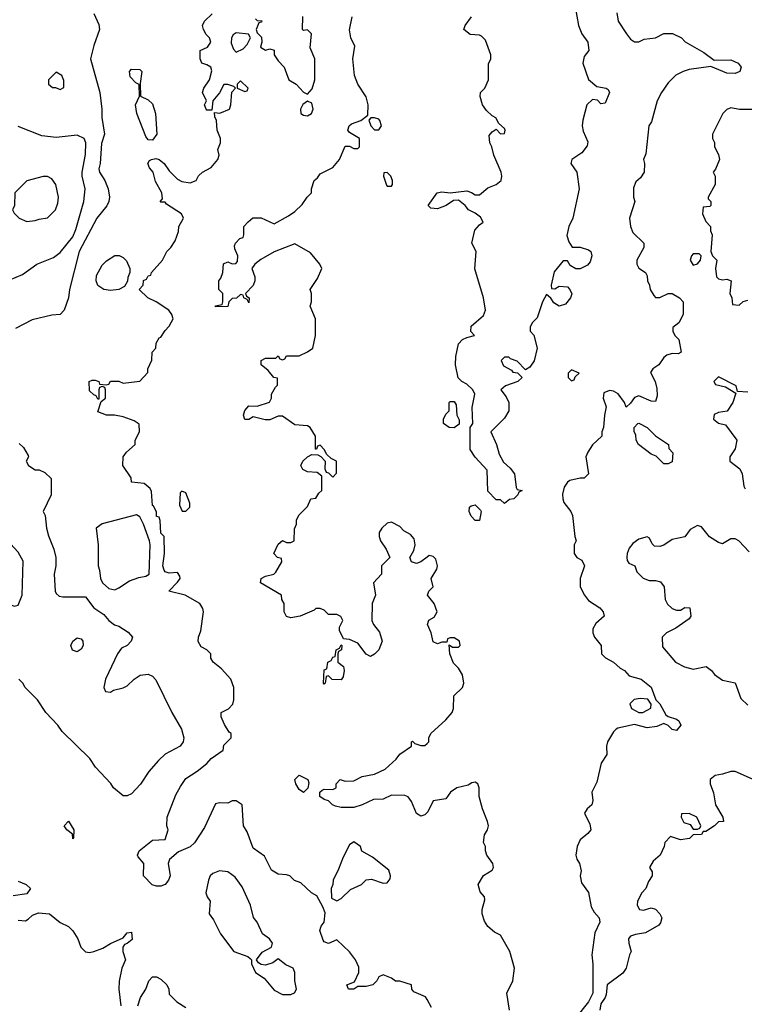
# Model space of a CAD drawing. Header units: inches. Extents: x 2380053 to 2584298, y 380219 to 546618.
# Tile 51 of 256: x 2418057 to 2421514, y 454817 to 459517. Entities that reach past the tile are written whole.
import ezdxf

# ---------------------------------------------------------------- set-up
doc = ezdxf.new("R2010")
doc.units = ezdxf.units.IN
doc.header["$MEASUREMENT"] = 0
doc.layers.add('C4415', color=7, linetype='Continuous')
doc.layers.add('C4425', color=7, linetype='Continuous')

msp = doc.modelspace()

# ---------------------------------------------------------------- linework, layer by layer
at = {"layer": 'C4415', "color": 2}
for points, elevation in [([(2418410, 459546), (2418434.6, 459494.6), (2418438, 459470), (2418410, 459394), (2418394, 459330), (2418439.3, 459170), (2418449.2, 459090), (2418449.2, 459050), (2418461.2, 458970), (2418446.8, 458926.8), (2418441.2, 458830), (2418434.6, 458805.4), (2418437.2, 458790), (2418462.7, 458750), (2418479.3, 458710), (2418485.2, 458670), (2418481.2, 458650), (2418471.9, 458628.1), (2418425.2, 458570), (2418340.5, 458410), (2418294.5, 458230), (2418289.3, 458190), (2418269, 458130), (2418249.3, 458110.7), (2418210, 458106.8), (2418115.3, 458084.7), (2418036.4, 458043.6)], 70), ([(2420000, 454840.5), (2419992.9, 454852.9), (2419936.4, 454876.4), (2419928, 454890), (2419926, 454910), (2419870, 454928), (2419850, 454928), (2419830, 454942), (2419790, 454958), (2419770, 454948), (2419761, 454930), (2419742, 454910), (2419710, 454902), (2419670, 454902), (2419650, 454889.2), (2419626, 454890), (2419618, 454910), (2419654.6, 454925.4), (2419675.3, 454970), (2419674.6, 454994.6), (2419659, 455030), (2419630, 455068.7), (2419570, 455126), (2419530, 455108), (2419510, 455115.3), (2419503.7, 455123.7), (2419489.2, 455170), (2419495.3, 455190), (2419508.7, 455210), (2419513.6, 455253.6), (2419503.1, 455283.1), (2419474.6, 455334.6), (2419448.9, 455348.9), (2419398, 455398), (2419368.4, 455408.4), (2419346, 455430), (2419330, 455435.3), (2419290, 455438), (2419257.2, 455457.2), (2419224.7, 455524.7), (2419170, 455562), (2419141.2, 455641.2), (2419124, 455670), (2419118, 455770), (2419090, 455788), (2419070, 455788), (2419050, 455778), (2419010, 455779), (2418990, 455774), (2418938, 455662), (2418890, 455588.7), (2418870, 455569.2), (2418814.4, 455545.6), (2418771, 455509), (2418764.7, 455490), (2418774, 455430), (2418766, 455410), (2418750, 455388.7), (2418730, 455382), (2418710, 455382), (2418688.4, 455388.4), (2418648, 455430), (2418648.7, 455490), (2418622, 455522), (2418619.3, 455530), (2418626.6, 455550), (2418690, 455600.5), (2418750, 455604.7), (2418765.2, 455650), (2418759.3, 455670), (2418759.5, 455710), (2418802, 455818), (2418823.3, 455856.7), (2418850, 455894.8), (2418904, 455930), (2418950, 455966.8), (2418969.4, 455990.6), (2419028, 456030), (2419030, 456054), (2419066, 456090), (2419066, 456110), (2419056.4, 456116.4), (2419033.6, 456153.6), (2419018, 456190), (2419018, 456210), (2419052.5, 456227.5), (2419074, 456250), (2419079, 456270), (2419079, 456330), (2419064, 456370), (2419019.5, 456419.5), (2418979, 456450), (2418969, 456470), (2418968.7, 456490), (2418950, 456508.7), (2418923.1, 456523.1), (2418908.7, 456548.7), (2418909, 456570), (2418920.4, 456599.6), (2418934, 456690), (2418930, 456706), (2418915.3, 456730), (2418846, 456770), (2418768.7, 456790), (2418810, 456832), (2418822, 456850), (2418820.4, 456860.4), (2418810, 456878), (2418770, 456875.3), (2418750, 456882), (2418745.2, 456890), (2418739, 456910), (2418748, 456970), (2418746, 457050), (2418730, 457066), (2418727.3, 457127.3), (2418722, 457142), (2418710, 457146), (2418708.7, 457168.7), (2418695.3, 457195.3), (2418690, 457198), (2418685.6, 457265.6), (2418679.3, 457279.3), (2418650, 457304), (2418589.4, 457309.4), (2418588.7, 457330), (2418549.4, 457390), (2418549.5, 457430.5), (2418566.6, 457453.4), (2418608, 457490), (2418608, 457510), (2418628, 457550), (2418627.3, 457587.3), (2418603.1, 457603.1), (2418550, 457622), (2418508.9, 457628.9), (2418470, 457629), (2418430, 457646), (2418446, 457694), (2418466, 457710), (2418466, 457750), (2418462, 457762), (2418450, 457766), (2418438, 457762), (2418434, 457750), (2418434, 457706), (2418430, 457706), (2418422, 457722), (2418410, 457726), (2418390, 457746), (2418388.7, 457790), (2418403.1, 457796.9), (2418416.9, 457796.9), (2418434, 457790), (2418438, 457778), (2418470, 457774), (2418482, 457778), (2418490, 457792), (2418530, 457792), (2418550, 457782), (2418630, 457792), (2418667.3, 457832.7), (2418668, 457850), (2418687.3, 457892.7), (2418688, 457930), (2418706, 457950), (2418707.3, 457972.7), (2418722, 457998), (2418730, 458002), (2418750, 458034), (2418770, 458054), (2418788, 458090), (2418782, 458110), (2418768, 458130), (2418708, 458170), (2418668, 458190), (2418626, 458230), (2418646, 458250), (2418647.3, 458272.7), (2418662, 458278), (2418670, 458294), (2418682, 458298), (2418686, 458310), (2418738, 458370), (2418758, 458410), (2418778, 458430), (2418798, 458462), (2418814.6, 458505.4), (2418815.3, 458530), (2418838, 458570), (2418828, 458590), (2418756.4, 458636.4), (2418750, 458646), (2418730, 458646), (2418726, 458650), (2418738, 458662), (2418734, 458690), (2418705.2, 458745.2), (2418694, 458790), (2418675.3, 458810), (2418668, 458830), (2418675.3, 458844.7), (2418686, 458850), (2418706, 458854), (2418722, 458850), (2418746, 458830), (2418770, 458796), (2418810, 458756), (2418830, 458744.9), (2418870, 458738), (2418898, 458750), (2418908.9, 458771.1), (2418928, 458790), (2418970, 458811), (2419001.2, 458850), (2419008.7, 458870), (2419002, 458898), (2419015.3, 458930), (2419015.3, 458950), (2418999.3, 458990), (2418995.3, 459035.3), (2418987.3, 459052.7), (2418986, 459074), (2419011.6, 459071.6), (2419058, 459090), (2419064, 459110), (2419068.7, 459171.3), (2419086, 459190), (2419078, 459198), (2419050, 459208), (2419030, 459208), (2419010, 459168), (2418978, 459130), (2418974, 459086), (2418950, 459086), (2418946, 459090), (2418938, 459110), (2418948, 459130), (2418928.7, 459170), (2418935.3, 459190), (2418962.7, 459230), (2418972.7, 459272.7), (2418968, 459290), (2418950, 459302), (2418926, 459310), (2418918, 459330), (2418918, 459370), (2418953.2, 459386.8), (2418968.7, 459410), (2418962, 459430), (2418946.3, 459446.3), (2418934, 459470), (2418928, 459490), (2418938, 459510), (2418974.6, 459545.4)], 66), ([(2420000, 456951.4), (2419970, 456928.7), (2419950, 456922), (2419926, 456930), (2419918, 456950), (2419936.5, 456983.5), (2419944, 457010), (2419939, 457039), (2419920.4, 457060.4), (2419890, 457078), (2419870, 457098), (2419830, 457118), (2419810, 457114), (2419784.7, 457090), (2419771.3, 457070), (2419771.3, 457050), (2419778, 457030), (2419804.7, 456990), (2419822, 456950), (2419782, 456910), (2419782, 456870), (2419744.7, 456830), (2419754, 456770), (2419738.8, 456730), (2419736, 456650), (2419744.7, 456630), (2419773.2, 456593.2), (2419786, 456550), (2419770, 456508.7), (2419750, 456488.7), (2419730, 456478), (2419710, 456488), (2419670, 456542), (2419630, 456558), (2419602, 456562), (2419582, 456602), (2419583.1, 456616.9), (2419598, 456650), (2419588.4, 456668.4), (2419570, 456678), (2419530, 456678), (2419510, 456698), (2419490, 456706), (2419470, 456706), (2419462, 456698), (2419394, 456670), (2419350, 456662), (2419330, 456668), (2419318, 456690), (2419318, 456730), (2419308, 456750), (2419306, 456770), (2419206, 456830), (2419208, 456850), (2419230, 456861), (2419269.2, 456870.8), (2419279.3, 456880.7), (2419308, 456930), (2419306, 456946), (2419286, 456950), (2419268.7, 456970), (2419290, 457014), (2419310, 457032), (2419330, 457022), (2419350, 457022), (2419366, 457030), (2419367.3, 457087.3), (2419378, 457110), (2419378, 457130), (2419390, 457154), (2419430, 457194), (2419446, 457230), (2419470, 457234), (2419483.1, 457256.9), (2419498, 457270), (2419498, 457338), (2419475.3, 457355.3), (2419430, 457359), (2419408, 457370), (2419398, 457390), (2419408, 457410), (2419429.1, 457430.9), (2419450, 457442), (2419479.6, 457439.6), (2419492.7, 457432.7), (2419514, 457410), (2419512.7, 457372.7), (2419518, 457358), (2419530, 457354), (2419550, 457334), (2419567.3, 457352.7), (2419568, 457410), (2419543.1, 457423.1), (2419522, 457442), (2419510, 457466), (2419490, 457486), (2419478, 457482), (2419472.7, 457467.3), (2419467.3, 457467.3), (2419468, 457530), (2419442, 457570), (2419430, 457579), (2419370, 457582.7), (2419310, 457625.2), (2419290, 457625.2), (2419250, 457607), (2419227.3, 457607.3), (2419170, 457622), (2419150.5, 457609.5), (2419130, 457609.2), (2419124, 457630), (2419130, 457652), (2419150, 457674), (2419190, 457672), (2419248.4, 457691.6), (2419258, 457710), (2419258, 457730), (2419276.4, 457763.6), (2419287.3, 457772.7), (2419286, 457806), (2419268.7, 457808.7), (2419242, 457842), (2419208, 457870), (2419209.3, 457890.7), (2419230, 457902), (2419278, 457902), (2419290, 457912), (2419298, 457898), (2419310, 457894), (2419322, 457898), (2419330, 457912), (2419390, 457912), (2419430, 457931.3), (2419455.3, 457950), (2419468, 458010), (2419468, 458090), (2419442, 458150), (2419448, 458170), (2419448, 458210), (2419442, 458230), (2419478, 458282), (2419498, 458330), (2419488, 458350), (2419444.7, 458404.7), (2419370, 458448), (2419270, 458409), (2419207.3, 458372.7), (2419178, 458350), (2419164.7, 458330), (2419178, 458290), (2419178, 458270), (2419170, 458248), (2419134, 458210), (2419138, 458198), (2419152, 458190), (2419150, 458166), (2419142, 458182), (2419126, 458190), (2419122, 458202), (2419110, 458206), (2419091.3, 458188.7), (2419070, 458186), (2419054, 458170), (2419050, 458148), (2418990, 458146), (2418990, 458152), (2419022, 458158), (2419026, 458170), (2419026, 458210), (2419006, 458230), (2419006, 458270), (2419016.4, 458283.6), (2419026, 458310), (2419028.9, 458351.1), (2419050, 458362), (2419070, 458352), (2419087.3, 458352.7), (2419096.4, 458363.6), (2419098, 458390), (2419083.1, 458423.1), (2419082, 458438), (2419086, 458450), (2419107.3, 458472.7), (2419122, 458478), (2419126, 458490), (2419126, 458530), (2419147.3, 458552.7), (2419168.4, 458571.6), (2419208.4, 458571.6), (2419270, 458542), (2419339.3, 458580.7), (2419370, 458602), (2419404.7, 458635.3), (2419428, 458670), (2419448, 458690), (2419448.7, 458710), (2419462, 458750), (2419477.2, 458762.8), (2419490, 458782), (2419550, 458811.3), (2419582, 458850), (2419610, 458914), (2419630, 458914), (2419650, 458902), (2419670, 458902), (2419678, 458910), (2419678, 458950), (2419630, 458978), (2419622, 458990), (2419628, 459010), (2419640.2, 459019.8), (2419684, 459036), (2419718, 459062), (2419719, 459110), (2419709.3, 459149.3), (2419669.4, 459209.4), (2419653.2, 459250), (2419646, 459330), (2419655.3, 459390), (2419637.2, 459430), (2419629.4, 459469.4), (2419642.9, 459530)], 62), ([(2419182, 459522), (2419190, 459514), (2419211.6, 459511.6), (2419210, 459506), (2419198, 459502), (2419184.7, 459470), (2419190, 459454), (2419210, 459434), (2419211.3, 459410), (2419206, 459386), (2419230, 459371.3), (2419250, 459378), (2419270, 459372), (2419270.8, 459350), (2419290, 459321), (2419318.8, 459290), (2419341, 459230), (2419376, 459210), (2419410, 459171), (2419430, 459162), (2419452.3, 459187.7), (2419465.2, 459230), (2419465.2, 459330), (2419442.9, 459382.9), (2419448, 459450), (2419430, 459468), (2419410, 459466), (2419406, 459470), (2419408, 459532)], 66), ([(2418010, 458276), (2418070, 458301), (2418138, 458350), (2418217.5, 458382.5), (2418250, 458406), (2418310, 458481), (2418324.2, 458515.8), (2418363, 458650), (2418369.6, 458710), (2418354, 458770), (2418354, 458790), (2418370, 458874), (2418372, 458930), (2418364, 458950), (2418330, 458965.2), (2418230, 458955.3), (2418162, 458962), (2418050, 459008)], 74), ([(2418053.6, 457493.6), (2418074.6, 457474.6), (2418096.4, 457436.4), (2418098, 457430), (2418088, 457410), (2418098, 457390), (2418130, 457368.7), (2418150, 457368.7), (2418176.4, 457356.4), (2418207.3, 457327.3), (2418206, 457250), (2418168, 457170), (2418178, 457150), (2418184, 457090), (2418193.4, 457053.4), (2418219.5, 456990), (2418229.3, 456950), (2418229.3, 456910.7), (2418221.2, 456870), (2418225.2, 456790), (2418230, 456778), (2418245.6, 456765.6), (2418262, 456762), (2418370, 456762), (2418409.5, 456709.5), (2418458.6, 456678.6), (2418482, 456650), (2418509.4, 456629.4), (2418530, 456622), (2418573.6, 456593.6), (2418595.3, 456570), (2418588.7, 456550), (2418569.3, 456530.7), (2418542.9, 456517.1), (2418522.7, 456490), (2418465.2, 456370), (2418458, 456330), (2418466, 456310), (2418490, 456308), (2418503.6, 456316.4), (2418550, 456328), (2418570, 456338), (2418602, 456370), (2418630.9, 456389.1), (2418670, 456394), (2418690, 456384), (2418706.3, 456366.3), (2418782.7, 456210), (2418829.2, 456130), (2418839.3, 456090), (2418837.2, 456070), (2418822, 456050), (2418750, 456010.8), (2418718.9, 455981.1), (2418672.1, 455927.9), (2418632.5, 455867.5), (2418590, 455822), (2418570, 455812), (2418550, 455812), (2418504.7, 455850), (2418490.7, 455870.7), (2418418, 455950), (2418390.5, 455990.5), (2418259.8, 456119.8), (2418238, 456150), (2418182, 456210), (2418142, 456270), (2418082, 456330), (2418072, 456350), (2418052, 456370)], 70), ([(2420000, 455732.8), (2419990, 455722), (2419970, 455715.3), (2419950, 455728), (2419925.2, 455785.2), (2419910, 455808), (2419894, 455814), (2419830, 455816), (2419790, 455797), (2419744.5, 455795.5), (2419690, 455769.3), (2419650, 455757.2), (2419590, 455757.2), (2419563.2, 455763.2), (2419549.4, 455769.4), (2419530, 455788.7), (2419510, 455795.3), (2419488, 455810), (2419488, 455830), (2419500.2, 455839.8), (2419510, 455844.7), (2419550, 455842), (2419566, 455850), (2419566, 455870), (2419586, 455890), (2419610, 455882), (2419650, 455884.7), (2419690, 455904.7), (2419750, 455916), (2419800.2, 455939.8), (2419852.9, 455987.1), (2419870, 456012), (2419926, 456050), (2419926, 456070), (2419930, 456074), (2419942, 456062), (2419970, 456052), (2419990, 456052), (2420000, 456062)], 62), ([(2418050, 455406), (2418088, 455390), (2418108, 455370), (2418090, 455344.7), (2418025.2, 455334.8)], 70), ([(2418050, 455219), (2418083.6, 455216.4), (2418096.9, 455223.1), (2418116.9, 455243.1), (2418146, 455254), (2418198, 455250), (2418250, 455208.7), (2418290, 455188.7), (2418310, 455168.7), (2418334, 455130), (2418348.7, 455090), (2418370, 455068.7), (2418390, 455065.2), (2418410, 455069.2), (2418454, 455086), (2418490, 455108), (2418550, 455135.3), (2418570, 455159), (2418590, 455162), (2418593.7, 455126.3), (2418570, 455107.3), (2418557.2, 455102.8), (2418548.7, 455090), (2418549.2, 455070), (2418561.2, 455030), (2418544.5, 454990), (2418531.5, 454928.5), (2418529.5, 454890.5), (2418539.5, 454810)], 70), ([(2418620.7, 454810), (2418633.4, 454850), (2418658.8, 454890), (2418672, 454930), (2418690, 454948), (2418710, 454948), (2418730, 454938), (2418758, 454910), (2418768, 454890), (2418770, 454866), (2418806, 454830), (2418850, 454802)], 70)]:
    msp.add_lwpolyline(points, dxfattribs=dict(at, elevation=elevation))
for points, elevation in [([(2419090, 459454), (2419074.8, 459445.2), (2419066.8, 459430), (2419064.9, 459404.9), (2419076.9, 459376.9), (2419090, 459362), (2419122, 459378), (2419142, 459398), (2419158, 459430), (2419148.4, 459448.4)], 66), ([(2418230, 459266), (2418194, 459230), (2418194, 459210), (2418212.7, 459192.7), (2418227.3, 459192.7), (2418250, 459184.7), (2418267.3, 459192.7), (2418267.3, 459227.3), (2418258, 459250)], 74), ([(2418690, 458942.7), (2418670, 458944), (2418658.9, 458958.9), (2418615.1, 459070), (2418609.4, 459110.6), (2418628.4, 459151.6), (2418627.3, 459207.3), (2418610, 459215.3), (2418584.1, 459244.1), (2418581.2, 459270), (2418590, 459281), (2418630, 459278.8), (2418638.8, 459270), (2418632, 459212), (2418632.7, 459152.7), (2418670, 459134.8), (2418690, 459114.8), (2418704.4, 459070), (2418710.7, 458970)], 66), ([(2419110, 459226), (2419094, 459210), (2419094, 459190), (2419130, 459174), (2419142, 459178), (2419146, 459190)], 66), ([(2419430, 459128.7), (2419408.1, 459111.9), (2419396, 459090), (2419398, 459070), (2419410, 459061), (2419430, 459058.8), (2419448.7, 459070), (2419457.2, 459090), (2419450, 459118)], 66), ([(2419750, 459048.7), (2419732, 459048), (2419722, 459038), (2419732, 459010), (2419750, 458992), (2419770, 458992), (2419782, 459010), (2419775.5, 459035.5), (2419770, 459042)], 62), ([(2419810, 458788), (2419794, 458786), (2419792, 458770), (2419806.8, 458726.8), (2419810, 458722), (2419830, 458722), (2419835.3, 458730), (2419835.3, 458750), (2419828, 458770)], 62), ([(2418190, 458768.7), (2418168.4, 458768.4), (2418090, 458748), (2418034, 458690), (2418032, 458630), (2418022, 458610), (2418030, 458594), (2418054, 458570), (2418090, 458554), (2418130, 458558), (2418150, 458564.7), (2418190, 458572), (2418228, 458610), (2418238, 458642), (2418242, 458670), (2418228.7, 458730), (2418210, 458758)], 78), ([(2418490, 458225.2), (2418458, 458230), (2418430, 458248.7), (2418421.2, 458270), (2418423.2, 458296.8), (2418450, 458344.7), (2418470, 458366), (2418510, 458391), (2418530.9, 458390.9), (2418550, 458382), (2418565.4, 458365.4), (2418582, 458330), (2418582, 458310), (2418572.7, 458287.3), (2418571.6, 458268.4), (2418556.9, 458243.1), (2418530, 458229)], 66), ([(2418830, 457266), (2418822, 457258), (2418819.6, 457199.6), (2418832, 457172), (2418850, 457171.3), (2418868.7, 457190), (2418869, 457210), (2418850, 457258)], 66), ([(2417930, 457146), (2417910, 457146), (2417850, 457086), (2417838, 457082), (2417834, 457070), (2417854, 457050), (2417895.3, 457035.3), (2417931.1, 457011.1), (2417939.8, 456999.8), (2417956, 456950), (2417951.1, 456811.1), (2417958, 456790), (2417976.9, 456756.9), (2418002, 456730), (2418030, 456718), (2418050, 456722), (2418068.9, 456771.1), (2418072.5, 456932.5), (2418050, 456975.3), (2417994.6, 457034.6), (2417974, 457090), (2417950, 457126)], 74), ([(2418613.6, 457153.6), (2418450, 457111.5), (2418420.7, 457090), (2418431, 457010), (2418431.3, 456910), (2418438, 456890), (2418442, 456850), (2418452, 456830), (2418482.5, 456802.5), (2418510, 456796.3), (2418530, 456805.5), (2418581.1, 456838.9), (2418624.8, 456855.2), (2418659.1, 456860.9), (2418673.6, 456870), (2418678.7, 457010), (2418675.3, 457030), (2418647, 457110), (2418630, 457144)], 70), ([(2418330, 456500.5), (2418308.5, 456508.4), (2418301.3, 456530), (2418310, 456550.6), (2418330, 456566), (2418350, 456562), (2418357.6, 456550), (2418358.7, 456530), (2418350, 456512.7)], 70), ([(2419590, 456366), (2419548, 456368), (2419530, 456386), (2419518, 456382), (2419514, 456350), (2419510, 456346), (2419506, 456350), (2419510, 456414), (2419522, 456418), (2419526, 456450), (2419542, 456458), (2419550, 456474), (2419562, 456478), (2419566, 456510), (2419582, 456518), (2419590, 456534), (2419594, 456530), (2419592, 456510), (2419578, 456502), (2419574, 456490), (2419574, 456450), (2419602, 456430), (2419604.7, 456410), (2419599.6, 456380.4)], 62), ([(2419410, 455829.2), (2419390, 455842), (2419374, 455870), (2419369.2, 455890.8), (2419389.5, 455910.5), (2419430.6, 455890.6), (2419435.3, 455875.3), (2419431, 455849)], 62), ([(2418310, 455608), (2418308, 455630), (2418282, 455650), (2418269, 455670), (2418288.9, 455691.1), (2418314.8, 455650), (2418314, 455610)], 66), ([(2419650, 455593.2), (2419630, 455578), (2419599.8, 455520.2), (2419578, 455462), (2419552, 455410), (2419551.1, 455388.9), (2419542, 455370), (2419544.7, 455324.7), (2419570, 455312), (2419590, 455322), (2419634.6, 455365.4), (2419688, 455390), (2419710, 455411), (2419735.3, 455415.3), (2419790, 455396), (2419810, 455398), (2419824, 455416), (2419825.2, 455430), (2419817, 455457), (2419739.3, 455519.3), (2419689.2, 455549.2), (2419682, 455570)], 66), ([(2419010, 455454), (2418978, 455442), (2418966, 455430), (2418958, 455410), (2418944.7, 455350), (2418951.3, 455330), (2418966, 455310), (2418961, 455250), (2418981.4, 455221.4), (2419014.4, 455154.4), (2419078, 455070), (2419145.4, 455045.4), (2419156.9, 455036.9), (2419162, 455030), (2419162, 455010), (2419182, 454970), (2419222.8, 454942.8), (2419270, 454884.7), (2419310, 454864.7), (2419350, 454864.7), (2419368.4, 454871.6), (2419378, 454890), (2419369, 454929), (2419369, 454970), (2419362, 454990), (2419326.6, 455006.6), (2419290, 455035.3), (2419264.5, 455015.5), (2419230, 455004), (2419208, 455008), (2419195.3, 455015.3), (2419186, 455030), (2419213.2, 455066.8), (2419258, 455090), (2419262, 455110), (2419248, 455130), (2419214.6, 455154.6), (2419189, 455210), (2419172.3, 455232.3), (2419158, 455290), (2419118.6, 455378.6), (2419084.7, 455424.7), (2419049.1, 455449.1)], 70)]:
    msp.add_lwpolyline(points, close=True, dxfattribs=dict(at, elevation=elevation))
at = {"layer": 'C4425', "color": 2}
for points, elevation in [([(2420691, 459670), (2420723.1, 459490), (2420739.1, 459450), (2420766.8, 459410), (2420771.3, 459370), (2420750, 459342), (2420743.8, 459310), (2420770, 459231.3), (2420810, 459198.8), (2420854, 459190), (2420863.6, 459183.6), (2420871.3, 459170), (2420850, 459118), (2420830, 459115.3), (2420812.9, 459132.9), (2420790, 459136), (2420762, 459110), (2420742.6, 459037.4), (2420740.3, 459010), (2420744.6, 458984.6), (2420766.4, 458933.6), (2420764.5, 458915.5), (2420739, 458881), (2420691, 458850), (2420686.8, 458830), (2420714.8, 458790), (2420725.5, 458710), (2420695.5, 458570), (2420677.3, 458530), (2420666.8, 458486.8), (2420676.9, 458456.9), (2420692, 458432), (2420730, 458431), (2420770, 458418.8), (2420781, 458410), (2420786, 458390), (2420778, 458362), (2420766, 458346), (2420730, 458328), (2420710, 458328), (2420683.1, 458343.1), (2420670, 458366), (2420650, 458366), (2420606.4, 458313.6), (2420592, 458250), (2420594, 458234), (2420610, 458232), (2420630, 458244.7), (2420670, 458242), (2420682, 458230), (2420691.6, 458208.4), (2420684.7, 458190), (2420661, 458159), (2420630, 458149), (2420605.6, 458165.6), (2420590, 458188), (2420570, 458206), (2420551.3, 458170), (2420525.4, 458094.6), (2420502, 458070), (2420492, 458050), (2420492, 458030), (2420510, 458012), (2420524.9, 457950), (2420510.4, 457889.6), (2420490, 457858), (2420470, 457846), (2420430, 457888), (2420398, 457898), (2420390, 457906), (2420370, 457906), (2420354, 457890), (2420365.4, 457865.4), (2420403.6, 457843.6), (2420410, 457834), (2420432, 457832), (2420454, 457810), (2420434, 457790), (2420374, 457770), (2420352, 457750), (2420377.3, 457717.3), (2420390.7, 457690.7), (2420391, 457650), (2420370, 457615.3), (2420304.7, 457550), (2420330.8, 457490), (2420343.6, 457443.6), (2420364.7, 457404.7), (2420396.9, 457376.9), (2420418, 457350), (2420424.7, 457284.7), (2420430, 457274), (2420454, 457270), (2420438, 457262), (2420434, 457250), (2420414, 457230), (2420392.7, 457227.3), (2420370, 457208), (2420350, 457226), (2420330, 457226), (2420290, 457266), (2420287.3, 457367.3), (2420228.9, 457428.9), (2420205.2, 457465.2), (2420206, 457570), (2420218, 457590), (2420214.6, 457665.4), (2420228, 457730), (2420218, 457750), (2420190, 457778), (2420166, 457790), (2420148.4, 457808.4), (2420135.3, 457870), (2420137.2, 457910), (2420149.6, 457970.4), (2420170, 457991), (2420190, 458001), (2420226, 458010), (2420208.7, 458028.7), (2420210, 458054), (2420270, 458104.7), (2420279, 458130), (2420269.5, 458190), (2420227.9, 458327.9), (2420234, 458410), (2420214, 458450), (2420227.6, 458512.4), (2420250, 458538), (2420268, 458550), (2420254.8, 458574.8), (2420230, 458594), (2420198, 458610), (2420182, 458630), (2420150, 458655.3), (2420126, 458654), (2420090.5, 458629.5), (2420050, 458614), (2420018, 458618), (2420006, 458630), (2420049, 458691), (2420070, 458696), (2420110, 458690.8), (2420190, 458700.7), (2420212.8, 458692.8), (2420230, 458681), (2420250, 458681), (2420290, 458714.8), (2420329.4, 458730.6), (2420353.2, 458750), (2420357.2, 458770), (2420353.2, 458790), (2420319, 458870), (2420309, 458910), (2420299, 458930), (2420296.4, 458963.6), (2420310, 458982), (2420330, 458994), (2420350, 458972), (2420370, 458974), (2420373.2, 458990), (2420370, 458998), (2420342, 459022), (2420328.4, 459048.4), (2420310, 459058), (2420283.2, 459083.2), (2420264, 459110), (2420254, 459150), (2420255.3, 459170), (2420275.3, 459190), (2420293.2, 459230), (2420293.6, 459306.4), (2420304, 459330), (2420304, 459350), (2420279.3, 459419.3), (2420259.3, 459439.3), (2420250, 459444), (2420206.3, 459446.3), (2420175.3, 459470), (2420182, 459490), (2420212.7, 459530)], 58), ([(2420906, 459550), (2420911.3, 459510), (2420951.3, 459450), (2420970, 459424.7), (2420990, 459412), (2421010, 459412), (2421036.4, 459423.6), (2421090, 459431.3), (2421130, 459451.3), (2421171.6, 459451.6), (2421214, 459430), (2421231.6, 459411.6), (2421321, 459361), (2421370, 459324.7), (2421450, 459324.9), (2421484, 459310), (2421498.8, 459290), (2421492, 459270), (2421470, 459260.7), (2421430, 459261.6), (2421354, 459294), (2421250, 459279.3), (2421222, 459270), (2421187.5, 459252.5), (2421150, 459215.3), (2421118, 459170), (2421098, 459130), (2421071, 459030), (2421058, 459010), (2421043.6, 458876.4), (2421032, 458850), (2421038, 458830), (2421036, 458790), (2421018, 458762), (2420996.9, 458743.1), (2420985.4, 458714.6), (2420984.7, 458670), (2420991.3, 458650), (2420966, 458570), (2420971.3, 458530), (2420982, 458502), (2421034.8, 458450), (2421034.8, 458430), (2421000.7, 458370), (2421001, 458350), (2421010.8, 458330.8), (2421042, 458310), (2421050, 458294), (2421051.3, 458271.3), (2421062, 458250), (2421064.7, 458230), (2421081.4, 458201.4), (2421090, 458191.3), (2421110, 458190.8), (2421150, 458211), (2421170, 458210.7), (2421204.7, 458190), (2421222, 458170), (2421222, 458110), (2421202, 458070), (2421172.7, 458047.3), (2421172, 458030), (2421182, 458010), (2421202, 457990), (2421212, 457930), (2421198, 457922), (2421170, 457924), (2421144.5, 457915.5), (2421130, 457904), (2421106, 457870), (2421078, 457850), (2421066.4, 457833.6), (2421087.7, 457790), (2421096.1, 457756.1), (2421098.5, 457721.5), (2421090, 457695.3), (2421070, 457696), (2421010, 457721.2), (2420990, 457714), (2420970, 457686), (2420950, 457668), (2420942, 457690), (2420911.5, 457731.5), (2420890, 457743.7), (2420870, 457746.6), (2420844.1, 457735.9), (2420840.5, 457710), (2420854.8, 457670), (2420846, 457630), (2420842, 457570), (2420834, 457550), (2420834, 457530), (2420790, 457488), (2420766.4, 457453.6), (2420758, 457430), (2420770.7, 457349.3), (2420750, 457329.2), (2420730, 457329), (2420682, 457318), (2420670.8, 457309.2), (2420654.8, 457285.2), (2420647.1, 457252.9), (2420647.3, 457230), (2420653.2, 457213.2), (2420686.8, 457170), (2420694, 457150), (2420704.7, 457050), (2420712, 457030), (2420702, 457010), (2420702, 456970), (2420714, 456950), (2420738, 456938), (2420750.7, 456910.7), (2420731, 456850), (2420731.3, 456810), (2420751.3, 456770), (2420770, 456744.7), (2420824.7, 456710), (2420841, 456690), (2420844.7, 456670), (2420805.5, 456634.5), (2420790.7, 456609.3), (2420790.7, 456590), (2420798.8, 456570), (2420831.3, 456530), (2420832, 456490), (2420851.1, 456471.1), (2420890, 456451.3), (2420921.4, 456421.4), (2420942, 456410), (2420964.7, 456384.7), (2421022, 456370), (2421070, 456331.3), (2421091, 456271), (2421110, 456252), (2421139.6, 456199.6), (2421150.8, 456190.8), (2421190, 456178.8), (2421201, 456170), (2421211, 456150), (2421190, 456124), (2421169, 456129), (2421150, 456148), (2421130, 456158), (2421096, 456144), (2421050, 456137.2), (2420990, 456153.2), (2420910, 456135.3), (2420902, 456130), (2420890, 456118), (2420861, 456070), (2420856, 456050), (2420858, 456010), (2420830.8, 455969.2), (2420810, 455878), (2420786, 455830), (2420791, 455790), (2420786, 455770), (2420764.7, 455750), (2420751.3, 455730), (2420776.8, 455676.8), (2420781, 455650), (2420767.5, 455632.5), (2420730, 455602), (2420716.3, 455570), (2420710.5, 455530), (2420714, 455510), (2420726.8, 455490), (2420734.8, 455454.8), (2420730.7, 455430), (2420737.5, 455397.5), (2420770.5, 455350.5), (2420782.9, 455282.9), (2420796.7, 455256.7), (2420820.7, 455230), (2420824, 455210), (2420801.3, 455158.7), (2420786.2, 455053.8), (2420790.4, 455009.6), (2420790.3, 454870), (2420770, 454829.5), (2420708.3, 454751.7)], 62), ([(2421568.4, 459088.4), (2421490.9, 459089.1), (2421450, 459096), (2421430, 459089), (2421410.6, 459069.4), (2421362, 458970), (2421362, 458950), (2421371.1, 458931.1), (2421372, 458910), (2421390, 458874), (2421396, 458850), (2421376, 458804), (2421364.7, 458790), (2421374, 458770), (2421374, 458730), (2421342, 458670), (2421342, 458662), (2421354, 458650), (2421354, 458630), (2421350, 458626), (2421318, 458622), (2421314, 458590), (2421330, 458554), (2421352, 458530), (2421352, 458510), (2421361, 458490), (2421354, 458410), (2421362, 458390), (2421382, 458370), (2421376, 458330), (2421381, 458290), (2421390, 458281), (2421410, 458276), (2421430, 458278), (2421450.9, 458270.9), (2421444.7, 458210), (2421454, 458190), (2421458, 458158), (2421490, 458154), (2421508.4, 458171.6), (2421530, 458178)], 66), ([(2421530, 457739.3), (2421482, 457742), (2421475.3, 457770), (2421390, 457813.2), (2421368, 457790), (2421376, 457776), (2421424.5, 457764.5), (2421474, 457734), (2421458.8, 457690), (2421432, 457648), (2421390, 457642.7), (2421370, 457632.3), (2421367.3, 457610), (2421390, 457591), (2421423.6, 457583.6), (2421478.8, 457510), (2421470.5, 457469.5), (2421444.7, 457430), (2421444.7, 457410), (2421493, 457373), (2421502.8, 457350), (2421511, 457290), (2421518, 457278)], 66), ([(2421536.4, 456976.4), (2421488, 457030), (2421470, 457039), (2421450, 457039), (2421410, 457015.3), (2421390, 457022), (2421348.2, 457048.2), (2421310, 457097.2), (2421290, 457102.7), (2421255.9, 457084.1), (2421230, 457049.2), (2421170, 457035.3), (2421130, 457009), (2421110, 457002), (2421084.7, 457004.7), (2421074.6, 457014.6), (2421062, 457042), (2421050, 457048.7), (2421010, 457038), (2420982.3, 457017.7), (2420964.9, 456995.1), (2420955.5, 456970), (2420954, 456950), (2420955.3, 456935.3), (2420962.8, 456922.8), (2420991, 456910), (2421001, 456881), (2421031.1, 456851.1), (2421059.6, 456839.6), (2421090, 456841), (2421114.4, 456834.4), (2421130.8, 456810), (2421135.5, 456750), (2421147.1, 456727.1), (2421170, 456706.8), (2421190, 456698.8), (2421210, 456698), (2421230, 456710.8), (2421254, 456710), (2421258, 456670), (2421250, 456658), (2421187.1, 456612.9), (2421142, 456590), (2421122, 456570), (2421123.6, 456523.6), (2421184.7, 456450), (2421227.7, 456427.7), (2421270, 456417.3), (2421332, 456430), (2421358, 456410), (2421370.9, 456390.9), (2421410, 456364.7), (2421470, 456351.3), (2421496.8, 456276.8), (2421530, 456244.7)], 66), ([(2420000, 456062), (2420008, 456070), (2420008, 456090), (2420018, 456110), (2420090, 456176), (2420119.3, 456210), (2420126.6, 456230), (2420128, 456290), (2420169.3, 456330), (2420175.6, 456350), (2420169.5, 456389.5), (2420150, 456422), (2420126.3, 456446.3), (2420109, 456490), (2420106, 456534), (2420122, 456522), (2420150, 456522), (2420158, 456530), (2420155.3, 456550), (2420130, 456566), (2420110, 456566), (2420098, 456562), (2420094, 456546), (2420070, 456546), (2420050, 456538), (2420030, 456548), (2420019, 456590), (2420002, 456630), (2420008.9, 456651.1), (2420034.6, 456665.4), (2420048, 456690), (2420034, 456730), (2420002, 456770), (2420008, 456790), (2420028.7, 456810), (2420019, 456850), (2420046.3, 456893.7), (2420049.3, 456910), (2420042, 456942), (2420030, 456955.3), (2420010, 456959), (2420000, 456951.4)], 62), ([(2421552.1, 455892.1), (2421470, 455929), (2421450, 455929), (2421410, 455915.3), (2421374, 455910), (2421351.3, 455890), (2421351.3, 455870), (2421367.1, 455827.1), (2421376, 455770), (2421412, 455710), (2421414, 455690), (2421390, 455688), (2421370.9, 455669.1), (2421330, 455642), (2421318, 455642), (2421310, 455628), (2421270, 455626), (2421251.6, 455608.4), (2421210, 455602), (2421162, 455618), (2421134, 455590), (2421132, 455570), (2421112, 455530), (2421079.6, 455500.4), (2421062, 455470), (2421074, 455450), (2421074, 455430), (2421056.9, 455403.1), (2421044.7, 455370), (2421024.7, 455350), (2421004.7, 455310), (2421002, 455290), (2421014, 455270), (2421032.5, 455267.5), (2421070, 455278), (2421090, 455271.3), (2421111.3, 455250), (2421121, 455230), (2421114.4, 455205.6), (2421105.4, 455194.6), (2421042, 455158), (2420994, 455150), (2420970, 455142), (2420964.5, 455135.5), (2420961, 455130), (2420962.8, 455110), (2420974, 455070), (2420966, 455054), (2420950.7, 454989.3), (2420934.4, 454965.6), (2420859.1, 454910), (2420855.2, 454864.8), (2420850.4, 454849.6), (2420830, 454819), (2420824.9, 454790)], 66), ([(2420393.2, 454790), (2420381.2, 454870), (2420409.3, 454930), (2420417.2, 454990), (2420395.3, 455070), (2420350, 455148), (2420322, 455162), (2420289.5, 455189.5), (2420274.8, 455214.8), (2420262.7, 455250), (2420262.7, 455270), (2420276, 455316), (2420274, 455330), (2420253.6, 455353.6), (2420244, 455390), (2420270, 455432), (2420310, 455458), (2420317.2, 455470), (2420313.2, 455490), (2420286, 455530), (2420279.3, 455550), (2420279, 455570), (2420269.2, 455590), (2420273.6, 455626.4), (2420289, 455650), (2420293.2, 455670), (2420289.2, 455690), (2420264, 455750), (2420248.9, 455808.9), (2420249, 455850), (2420242, 455870), (2420230, 455877.2), (2420214, 455874), (2420195.9, 455864.1), (2420142, 455850), (2420111.3, 455830), (2420090, 455799), (2420030, 455788), (2420003.5, 455736.5), (2420000, 455732.8)], 62), ([(2420022, 454802), (2420000, 454840.5)], 66)]:
    msp.add_lwpolyline(points, dxfattribs=dict(at, elevation=elevation))
for points, elevation in [([(2421299, 458399), (2421270, 458399), (2421261, 458390), (2421256, 458370), (2421270, 458344.7), (2421290, 458351.3), (2421304, 458370), (2421308, 458390)], 66), ([(2420690, 457846), (2420674, 457830), (2420674, 457810), (2420690, 457794), (2420702, 457798), (2420707.3, 457812.7), (2420726, 457830)], 62), ([(2420130, 457568.7), (2420106, 457570), (2420078, 457590), (2420078, 457610), (2420090, 457634), (2420106, 457650), (2420106, 457690), (2420110, 457694), (2420130, 457694), (2420139.6, 457679.6), (2420142, 457630), (2420152.7, 457607.3), (2420152.7, 457587.3)], 58), ([(2421130, 457398), (2421093.6, 457433.6), (2421070, 457444), (2421008.7, 457490), (2420998, 457510), (2420996.4, 457536.4), (2420988, 457550), (2420988, 457570), (2421006, 457590), (2421010, 457592), (2421050, 457571.3), (2421090.7, 457530.7), (2421152, 457490), (2421154, 457470), (2421172, 457450), (2421170, 457406), (2421150, 457398)], 62), ([(2420230, 457126), (2420210, 457148), (2420201.2, 457170), (2420202, 457190), (2420210, 457196), (2420230, 457201), (2420255.3, 457175.3), (2420258, 457170), (2420250, 457126)], 58), ([(2421017.5, 456277.5), (2420988.3, 456271.7), (2420967.9, 456252.1), (2420974.8, 456230), (2421010, 456210.7), (2421030, 456210.8), (2421050, 456221), (2421068.4, 456231.6), (2421068.7, 456250), (2421054, 456274)], 62), ([(2421250, 455728.7), (2421214, 455726), (2421212, 455710), (2421225.4, 455685.4), (2421256, 455676), (2421270, 455654), (2421290, 455654), (2421302, 455658), (2421306, 455670), (2421288, 455710)], 66)]:
    msp.add_lwpolyline(points, close=True, dxfattribs=dict(at, elevation=elevation))

doc.saveas('drawing.dxf')
